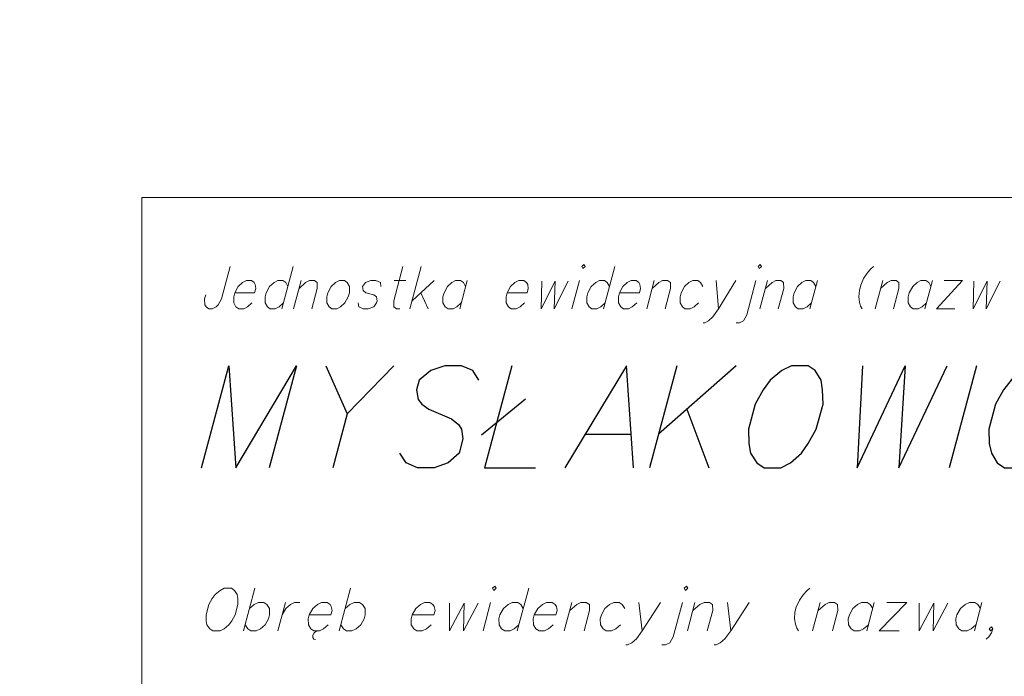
# Model space of a CAD drawing. Header units: metres. Extents: x 5554594 to 5556205, y 5636132 to 5636668.
# Tile 104 of 168: x 5555310 to 5555327, y 5636508 to 5636520. Entities that reach past the tile are written whole.
import ezdxf

# ---------------------------------------------------------------- set-up
doc = ezdxf.new("R2010")
doc.units = ezdxf.units.M
doc.header["$MEASUREMENT"] = 0
doc.header["$XCLIPFRAME"] = 0
doc.layers.add('#RAMKA', color=7, linetype='Continuous', lineweight=18)
doc.layers.add('#RASTER', color=7, linetype='Continuous', lineweight=18)
picture_1 = doc.add_image_def('image1.tif', size_in_pixel=(18897, 11811))

# ---------------------------------------------------------------- blocks, each defined once
blk = doc.blocks.new('*U844')
at = {"layer": '#RAMKA', "color": 7, "linetype": 'ByBlock', "lineweight": 18}
blk.add_line((5555314.374, 5636515.499), (5555314.178, 5636514.768), dxfattribs=at)
at = {"layer": '#RAMKA', "color": 7, "linetype": 'ByBlock', "lineweight": 18, "flags": 128}
blk.add_lwpolyline([(5555314.281, 5636515.154), (5555314.243, 5636515.223), (5555314.195, 5636515.257), (5555314.109, 5636515.257), (5555314.043, 5636515.223), (5555313.967, 5636515.154), (5555313.909, 5636515.044), (5555313.891, 5636514.975), (5555313.892, 5636514.872), (5555313.93, 5636514.803), (5555313.978, 5636514.768), (5555314.064, 5636514.768), (5555314.13, 5636514.803), (5555314.206, 5636514.872)], dxfattribs=at)
blk = doc.blocks.new('*U845')
at = {"layer": '#RAMKA', "color": 7, "linetype": 'ByBlock', "lineweight": 18}
blk.add_line((5555314.509, 5636515.257), (5555314.378, 5636514.768), dxfattribs=at)
at = {"layer": '#RAMKA', "color": 7, "linetype": 'ByBlock', "lineweight": 18, "flags": 128}
blk.add_lwpolyline([(5555314.472, 5636515.119), (5555314.586, 5636515.223), (5555314.652, 5636515.257), (5555314.738, 5636515.257), (5555314.786, 5636515.223), (5555314.787, 5636515.119), (5555314.693, 5636514.768)], dxfattribs=at)
blk = doc.blocks.new('*U846')
at = {"layer": '#RAMKA', "color": 7, "linetype": 'ByBlock', "lineweight": 18}
blk.add_line((5555316.109, 5636515.257), (5555316.31, 5636515.257), dxfattribs=at)
at = {"layer": '#RAMKA', "color": 7, "linetype": 'ByBlock', "lineweight": 18, "flags": 128}
blk.add_lwpolyline([(5555316.26, 5636515.499), (5555316.101, 5636514.906), (5555316.102, 5636514.803), (5555316.15, 5636514.768), (5555316.207, 5636514.768)], dxfattribs=at)
blk = doc.blocks.new('*U847')
at = {"layer": '#RAMKA', "color": 7, "linetype": 'ByBlock', "lineweight": 18}
for p, q in [((5555316.574, 5636515.499), (5555316.379, 5636514.768)), ((5555316.795, 5636515.257), (5555316.416, 5636514.906)), ((5555316.567, 5636515.044), (5555316.693, 5636514.768))]:
    blk.add_line(p, q, dxfattribs=at)
blk = doc.blocks.new('*U848')
at = {"layer": '#RAMKA', "color": 7, "linetype": 'ByBlock', "lineweight": 18}
blk.add_line((5555317.367, 5636515.257), (5555317.236, 5636514.768), dxfattribs=at)
at = {"layer": '#RAMKA', "color": 7, "linetype": 'ByBlock', "lineweight": 18, "flags": 128}
blk.add_lwpolyline([(5555317.339, 5636515.154), (5555317.3, 5636515.223), (5555317.253, 5636515.257), (5555317.167, 5636515.257), (5555317.1, 5636515.223), (5555317.025, 5636515.154), (5555316.967, 5636515.044), (5555316.948, 5636514.975), (5555316.949, 5636514.872), (5555316.988, 5636514.803), (5555317.036, 5636514.768), (5555317.122, 5636514.768), (5555317.188, 5636514.803), (5555317.264, 5636514.872)], dxfattribs=at)
blk = doc.blocks.new('*U849')
at = {"layer": '#RAMKA', "color": 7, "linetype": 'ByBlock', "lineweight": 18}
blk.add_line((5555319.3, 5636515.257), (5555319.168, 5636514.768), dxfattribs=at)
at = {"layer": '#RAMKA', "color": 7, "linetype": 'ByBlock', "lineweight": 18, "flags": 128}
blk.add_lwpolyline([(5555319.336, 5636515.499), (5555319.355, 5636515.464), (5555319.393, 5636515.499), (5555319.373, 5636515.533), (5555319.336, 5636515.499)], dxfattribs=at)
blk = doc.blocks.new('*U850')
at = {"layer": '#RAMKA', "color": 7, "linetype": 'ByBlock', "lineweight": 18}
blk.add_line((5555319.907, 5636515.499), (5555319.711, 5636514.768), dxfattribs=at)
at = {"layer": '#RAMKA', "color": 7, "linetype": 'ByBlock', "lineweight": 18, "flags": 128}
blk.add_lwpolyline([(5555319.815, 5636515.154), (5555319.776, 5636515.223), (5555319.728, 5636515.257), (5555319.642, 5636515.257), (5555319.576, 5636515.223), (5555319.5, 5636515.154), (5555319.442, 5636515.044), (5555319.424, 5636514.975), (5555319.425, 5636514.872), (5555319.463, 5636514.803), (5555319.511, 5636514.768), (5555319.597, 5636514.768), (5555319.664, 5636514.803), (5555319.739, 5636514.872)], dxfattribs=at)
blk = doc.blocks.new('*U851')
at = {"layer": '#RAMKA', "color": 7, "linetype": 'ByBlock', "lineweight": 18}
blk.add_line((5555320.585, 5636515.257), (5555320.454, 5636514.768), dxfattribs=at)
at = {"layer": '#RAMKA', "color": 7, "linetype": 'ByBlock', "lineweight": 18, "flags": 128}
blk.add_lwpolyline([(5555320.548, 5636515.119), (5555320.662, 5636515.223), (5555320.728, 5636515.257), (5555320.814, 5636515.257), (5555320.862, 5636515.223), (5555320.863, 5636515.119), (5555320.769, 5636514.768)], dxfattribs=at)
blk = doc.blocks.new('*U852')
at = {"layer": '#RAMKA', "color": 7, "linetype": 'ByBlock', "lineweight": 18}
blk.add_line((5555321.647, 5636515.257), (5555321.688, 5636514.768), dxfattribs=at)
at = {"layer": '#RAMKA', "color": 7, "linetype": 'ByBlock', "lineweight": 18, "flags": 128}
blk.add_lwpolyline([(5555321.99, 5636515.257), (5555321.688, 5636514.768), (5555321.594, 5636514.63), (5555321.518, 5636514.561), (5555321.452, 5636514.526), (5555321.423, 5636514.526)], dxfattribs=at)
blk = doc.blocks.new('*U853')
at = {"layer": '#RAMKA', "color": 7, "linetype": 'ByBlock', "lineweight": 18, "flags": 128}
for points in [[(5555322.369, 5636515.499), (5555322.389, 5636515.464), (5555322.427, 5636515.499), (5555322.407, 5636515.533), (5555322.369, 5636515.499)], [(5555322.333, 5636515.257), (5555322.174, 5636514.665), (5555322.118, 5636514.561), (5555322.052, 5636514.526), (5555321.995, 5636514.526)]]:
    blk.add_lwpolyline(points, dxfattribs=at)
blk = doc.blocks.new('*U854')
at = {"layer": '#RAMKA', "color": 7, "linetype": 'ByBlock', "lineweight": 18}
blk.add_line((5555322.533, 5636515.257), (5555322.402, 5636514.768), dxfattribs=at)
at = {"layer": '#RAMKA', "color": 7, "linetype": 'ByBlock', "lineweight": 18, "flags": 128}
blk.add_lwpolyline([(5555322.496, 5636515.119), (5555322.61, 5636515.223), (5555322.676, 5636515.257), (5555322.762, 5636515.257), (5555322.81, 5636515.223), (5555322.811, 5636515.119), (5555322.717, 5636514.768)], dxfattribs=at)
blk = doc.blocks.new('*U855')
at = {"layer": '#RAMKA', "color": 7, "linetype": 'ByBlock', "lineweight": 18}
blk.add_line((5555323.391, 5636515.257), (5555323.26, 5636514.768), dxfattribs=at)
at = {"layer": '#RAMKA', "color": 7, "linetype": 'ByBlock', "lineweight": 18, "flags": 128}
blk.add_lwpolyline([(5555323.363, 5636515.154), (5555323.324, 5636515.223), (5555323.276, 5636515.257), (5555323.191, 5636515.257), (5555323.124, 5636515.223), (5555323.048, 5636515.154), (5555322.991, 5636515.044), (5555322.972, 5636514.975), (5555322.973, 5636514.872), (5555323.012, 5636514.803), (5555323.06, 5636514.768), (5555323.145, 5636514.768), (5555323.212, 5636514.803), (5555323.287, 5636514.872)], dxfattribs=at)
blk = doc.blocks.new('*U856')
at = {"layer": '#RAMKA', "color": 7, "linetype": 'ByBlock', "lineweight": 18}
blk.add_line((5555324.515, 5636515.257), (5555324.384, 5636514.768), dxfattribs=at)
at = {"layer": '#RAMKA', "color": 7, "linetype": 'ByBlock', "lineweight": 18, "flags": 128}
blk.add_lwpolyline([(5555324.478, 5636515.119), (5555324.591, 5636515.223), (5555324.657, 5636515.257), (5555324.743, 5636515.257), (5555324.791, 5636515.223), (5555324.792, 5636515.119), (5555324.698, 5636514.768)], dxfattribs=at)
blk = doc.blocks.new('*U857')
at = {"layer": '#RAMKA', "color": 7, "linetype": 'ByBlock', "lineweight": 18}
blk.add_line((5555325.372, 5636515.257), (5555325.241, 5636514.768), dxfattribs=at)
at = {"layer": '#RAMKA', "color": 7, "linetype": 'ByBlock', "lineweight": 18, "flags": 128}
blk.add_lwpolyline([(5555325.344, 5636515.154), (5555325.305, 5636515.223), (5555325.258, 5636515.257), (5555325.172, 5636515.257), (5555325.105, 5636515.223), (5555325.03, 5636515.154), (5555324.972, 5636515.044), (5555324.953, 5636514.975), (5555324.954, 5636514.872), (5555324.993, 5636514.803), (5555325.041, 5636514.768), (5555325.127, 5636514.768), (5555325.193, 5636514.803), (5555325.269, 5636514.872)], dxfattribs=at)
blk = doc.blocks.new('*U858')
at = {"layer": '#RAMKA', "color": 7, "linetype": 'ByBlock', "lineweight": 18}
for p, q in [((5555325.886, 5636515.257), (5555325.441, 5636514.768)), ((5555325.572, 5636515.257), (5555325.886, 5636515.257)), ((5555325.441, 5636514.768), (5555325.755, 5636514.768))]:
    blk.add_line(p, q, dxfattribs=at)
blk = doc.blocks.new('*U871')
at = {"layer": '#RAMKA', "color": 7, "linetype": 'ByBlock', "lineweight": 18}
blk.add_line((5555313.714, 5636509.959), (5555313.518, 5636509.228), dxfattribs=at)
at = {"layer": '#RAMKA', "color": 7, "linetype": 'ByBlock', "lineweight": 18, "flags": 128}
blk.add_lwpolyline([(5555313.621, 5636509.613), (5555313.702, 5636509.682), (5555313.773, 5636509.717), (5555313.866, 5636509.717), (5555313.919, 5636509.682), (5555313.963, 5636509.613), (5555313.965, 5636509.504), (5555313.946, 5636509.435), (5555313.887, 5636509.332), (5555313.807, 5636509.263), (5555313.735, 5636509.228), (5555313.642, 5636509.228), (5555313.589, 5636509.263), (5555313.546, 5636509.332)], dxfattribs=at)
blk = doc.blocks.new('*U872')
at = {"layer": '#RAMKA', "color": 7, "linetype": 'ByBlock', "lineweight": 18}
blk.add_line((5555314.239, 5636509.717), (5555314.108, 5636509.228), dxfattribs=at)
at = {"layer": '#RAMKA', "color": 7, "linetype": 'ByBlock', "lineweight": 18, "flags": 128}
blk.add_lwpolyline([(5555314.182, 5636509.504), (5555314.243, 5636509.613), (5555314.323, 5636509.682), (5555314.395, 5636509.717), (5555314.488, 5636509.717)], dxfattribs=at)
blk = doc.blocks.new('*U873')
at = {"layer": '#RAMKA', "color": 7, "linetype": 'ByBlock', "lineweight": 18}
for p, q in [((5555314.731, 5636509.193), (5555314.709, 5636509.153)), ((5555314.763, 5636509.217), (5555314.731, 5636509.193)), ((5555314.797, 5636509.228), (5555314.763, 5636509.217)), ((5555314.709, 5636509.153), (5555314.709, 5636509.113)), ((5555314.709, 5636509.113), (5555314.727, 5636509.084)), ((5555314.727, 5636509.084), (5555314.757, 5636509.078))]:
    blk.add_line(p, q, dxfattribs=at)
at = {"layer": '#RAMKA', "color": 7, "linetype": 'ByBlock', "lineweight": 18, "flags": 128}
blk.add_lwpolyline([(5555314.648, 5636509.504), (5555315.021, 5636509.504), (5555315.041, 5636509.579), (5555315.028, 5636509.648), (5555315.007, 5636509.682), (5555314.954, 5636509.717), (5555314.86, 5636509.717), (5555314.789, 5636509.682), (5555314.708, 5636509.613), (5555314.648, 5636509.504), (5555314.63, 5636509.435), (5555314.633, 5636509.332), (5555314.677, 5636509.263), (5555314.729, 5636509.228), (5555314.823, 5636509.228), (5555314.894, 5636509.263), (5555314.975, 5636509.332)], dxfattribs=at)
blk = doc.blocks.new('*U874')
at = {"layer": '#RAMKA', "color": 7, "linetype": 'ByBlock', "lineweight": 18}
blk.add_line((5555315.36, 5636509.959), (5555315.164, 5636509.228), dxfattribs=at)
at = {"layer": '#RAMKA', "color": 7, "linetype": 'ByBlock', "lineweight": 18, "flags": 128}
blk.add_lwpolyline([(5555315.268, 5636509.613), (5555315.348, 5636509.682), (5555315.42, 5636509.717), (5555315.513, 5636509.717), (5555315.566, 5636509.682), (5555315.609, 5636509.613), (5555315.611, 5636509.504), (5555315.593, 5636509.435), (5555315.534, 5636509.332), (5555315.453, 5636509.263), (5555315.382, 5636509.228), (5555315.289, 5636509.228), (5555315.236, 5636509.263), (5555315.192, 5636509.332)], dxfattribs=at)
blk = doc.blocks.new('*U875')
at = {"layer": '#RAMKA', "color": 7, "linetype": 'ByBlock', "lineweight": 18}
blk.add_line((5555317.769, 5636509.717), (5555317.638, 5636509.228), dxfattribs=at)
at = {"layer": '#RAMKA', "color": 7, "linetype": 'ByBlock', "lineweight": 18, "flags": 128}
blk.add_lwpolyline([(5555317.803, 5636509.959), (5555317.824, 5636509.924), (5555317.865, 5636509.959), (5555317.843, 5636509.993), (5555317.803, 5636509.959)], dxfattribs=at)
blk = doc.blocks.new('*U876')
at = {"layer": '#RAMKA', "color": 7, "linetype": 'ByBlock', "lineweight": 18}
blk.add_line((5555318.424, 5636509.959), (5555318.228, 5636509.228), dxfattribs=at)
at = {"layer": '#RAMKA', "color": 7, "linetype": 'ByBlock', "lineweight": 18, "flags": 128}
blk.add_lwpolyline([(5555318.331, 5636509.613), (5555318.288, 5636509.682), (5555318.235, 5636509.717), (5555318.142, 5636509.717), (5555318.07, 5636509.682), (5555317.99, 5636509.613), (5555317.929, 5636509.504), (5555317.911, 5636509.435), (5555317.914, 5636509.332), (5555317.958, 5636509.263), (5555318.011, 5636509.228), (5555318.104, 5636509.228), (5555318.175, 5636509.263), (5555318.256, 5636509.332)], dxfattribs=at)
blk = doc.blocks.new('*U877')
at = {"layer": '#RAMKA', "color": 7, "linetype": 'ByBlock', "lineweight": 18}
blk.add_line((5555319.167, 5636509.717), (5555319.036, 5636509.228), dxfattribs=at)
at = {"layer": '#RAMKA', "color": 7, "linetype": 'ByBlock', "lineweight": 18, "flags": 128}
blk.add_lwpolyline([(5555319.13, 5636509.579), (5555319.251, 5636509.682), (5555319.322, 5636509.717), (5555319.415, 5636509.717), (5555319.468, 5636509.682), (5555319.472, 5636509.579), (5555319.378, 5636509.228)], dxfattribs=at)
blk = doc.blocks.new('*U878')
at = {"layer": '#RAMKA', "color": 7, "linetype": 'ByBlock', "lineweight": 18}
blk.add_line((5555320.321, 5636509.717), (5555320.377, 5636509.228), dxfattribs=at)
at = {"layer": '#RAMKA', "color": 7, "linetype": 'ByBlock', "lineweight": 18, "flags": 128}
blk.add_lwpolyline([(5555320.694, 5636509.717), (5555320.377, 5636509.228), (5555320.278, 5636509.09), (5555320.197, 5636509.021), (5555320.126, 5636508.986), (5555320.094, 5636508.986)], dxfattribs=at)
blk = doc.blocks.new('*U879')
at = {"layer": '#RAMKA', "color": 7, "linetype": 'ByBlock', "lineweight": 18, "flags": 128}
for points in [[(5555321.101, 5636509.959), (5555321.122, 5636509.924), (5555321.163, 5636509.959), (5555321.141, 5636509.993), (5555321.101, 5636509.959)], [(5555321.067, 5636509.717), (5555320.908, 5636509.124), (5555320.849, 5636509.021), (5555320.778, 5636508.986), (5555320.716, 5636508.986)]]:
    blk.add_lwpolyline(points, dxfattribs=at)
blk = doc.blocks.new('*U880')
at = {"layer": '#RAMKA', "color": 7, "linetype": 'ByBlock', "lineweight": 18}
blk.add_line((5555321.284, 5636509.717), (5555321.153, 5636509.228), dxfattribs=at)
at = {"layer": '#RAMKA', "color": 7, "linetype": 'ByBlock', "lineweight": 18, "flags": 128}
blk.add_lwpolyline([(5555321.247, 5636509.579), (5555321.368, 5636509.682), (5555321.44, 5636509.717), (5555321.533, 5636509.717), (5555321.586, 5636509.682), (5555321.589, 5636509.579), (5555321.495, 5636509.228)], dxfattribs=at)
blk = doc.blocks.new('*U881')
at = {"layer": '#RAMKA', "color": 7, "linetype": 'ByBlock', "lineweight": 18}
blk.add_line((5555321.843, 5636509.717), (5555321.899, 5636509.228), dxfattribs=at)
at = {"layer": '#RAMKA', "color": 7, "linetype": 'ByBlock', "lineweight": 18, "flags": 128}
blk.add_lwpolyline([(5555322.216, 5636509.717), (5555321.899, 5636509.228), (5555321.8, 5636509.09), (5555321.719, 5636509.021), (5555321.648, 5636508.986), (5555321.617, 5636508.986)], dxfattribs=at)
blk = doc.blocks.new('*U882')
at = {"layer": '#RAMKA', "color": 7, "linetype": 'ByBlock', "lineweight": 18}
blk.add_line((5555323.438, 5636509.717), (5555323.307, 5636509.228), dxfattribs=at)
at = {"layer": '#RAMKA', "color": 7, "linetype": 'ByBlock', "lineweight": 18, "flags": 128}
blk.add_lwpolyline([(5555323.401, 5636509.579), (5555323.522, 5636509.682), (5555323.593, 5636509.717), (5555323.686, 5636509.717), (5555323.739, 5636509.682), (5555323.743, 5636509.579), (5555323.649, 5636509.228)], dxfattribs=at)
blk = doc.blocks.new('*U883')
at = {"layer": '#RAMKA', "color": 7, "linetype": 'ByBlock', "lineweight": 18}
blk.add_line((5555324.37, 5636509.717), (5555324.239, 5636509.228), dxfattribs=at)
at = {"layer": '#RAMKA', "color": 7, "linetype": 'ByBlock', "lineweight": 18, "flags": 128}
blk.add_lwpolyline([(5555324.342, 5636509.613), (5555324.299, 5636509.682), (5555324.246, 5636509.717), (5555324.152, 5636509.717), (5555324.081, 5636509.682), (5555324, 5636509.613), (5555323.94, 5636509.504), (5555323.922, 5636509.435), (5555323.925, 5636509.332), (5555323.969, 5636509.263), (5555324.021, 5636509.228), (5555324.115, 5636509.228), (5555324.186, 5636509.263), (5555324.267, 5636509.332)], dxfattribs=at)
blk = doc.blocks.new('*U884')
at = {"layer": '#RAMKA', "color": 7, "linetype": 'ByBlock', "lineweight": 18}
for p, q in [((5555324.929, 5636509.717), (5555324.456, 5636509.228)), ((5555324.587, 5636509.717), (5555324.929, 5636509.717)), ((5555324.456, 5636509.228), (5555324.798, 5636509.228))]:
    blk.add_line(p, q, dxfattribs=at)
blk = doc.blocks.new('*U885')
at = {"layer": '#RAMKA', "color": 7, "linetype": 'ByBlock', "lineweight": 18}
blk.add_line((5555326.222, 5636509.717), (5555326.091, 5636509.228), dxfattribs=at)
at = {"layer": '#RAMKA', "color": 7, "linetype": 'ByBlock', "lineweight": 18, "flags": 128}
blk.add_lwpolyline([(5555326.195, 5636509.613), (5555326.151, 5636509.682), (5555326.098, 5636509.717), (5555326.005, 5636509.717), (5555325.933, 5636509.682), (5555325.853, 5636509.613), (5555325.792, 5636509.504), (5555325.774, 5636509.435), (5555325.777, 5636509.332), (5555325.821, 5636509.263), (5555325.874, 5636509.228), (5555325.967, 5636509.228), (5555326.038, 5636509.263), (5555326.119, 5636509.332)], dxfattribs=at)
blk = doc.blocks.new('*U1275')
at = {"layer": '#RAMKA', "color": 7, "linetype": 'ByBlock', "lineweight": 25}
blk.add_line((5555316.103, 5636513.789), (5555315.303, 5636512.96), dxfattribs=at)
at = {"layer": '#RAMKA', "color": 7, "linetype": 'ByBlock', "lineweight": 25, "flags": 128}
blk.add_lwpolyline([(5555314.936, 5636513.789), (5555315.303, 5636512.96), (5555315.055, 5636512.034)], dxfattribs=at)
blk = doc.blocks.new('*U1276')
at = {"layer": '#RAMKA', "color": 7, "linetype": 'ByBlock', "lineweight": 25}
blk.add_line((5555317.611, 5636512.601), (5555318.367, 5636513.223), dxfattribs=at)
at = {"layer": '#RAMKA', "color": 7, "linetype": 'ByBlock', "lineweight": 25, "flags": 128}
blk.add_lwpolyline([(5555318.134, 5636513.789), (5555317.664, 5636512.034), (5555318.542, 5636512.034)], dxfattribs=at)
blk = doc.blocks.new('*U1277')
at = {"layer": '#RAMKA', "color": 7, "linetype": 'ByBlock', "lineweight": 25}
blk.add_line((5555319.394, 5636512.615), (5555320.188, 5636512.615), dxfattribs=at)
at = {"layer": '#RAMKA', "color": 7, "linetype": 'ByBlock', "lineweight": 25, "flags": 128}
blk.add_lwpolyline([(5555320.225, 5636512.034), (5555320.106, 5636513.789), (5555319.046, 5636512.034)], dxfattribs=at)
blk = doc.blocks.new('*U1278')
at = {"layer": '#RAMKA', "color": 7, "linetype": 'ByBlock', "lineweight": 25}
for p, q in [((5555320.971, 5636513.789), (5555320.501, 5636512.034)), ((5555321.993, 5636513.789), (5555320.656, 5636512.615)), ((5555321.144, 5636513.043), (5555321.523, 5636512.034))]:
    blk.add_line(p, q, dxfattribs=at)

msp = doc.modelspace()

# ---------------------------------------------------------------- linework, layer by layer
at = {"layer": '#RAMKA', "color": 7, "linetype": 'Continuous', "lineweight": 25}
msp.add_line((5555326.129, 5636513.789), (5555325.659, 5636512.034), dxfattribs=at)
at = {"layer": '#RAMKA', "color": 7, "linetype": 'Continuous', "lineweight": 18, "flags": 128}
for points in [[(5555567.543, 5636516.686), (5555567.543, 5636373.686), (5555311.77, 5636373.686), (5555311.77, 5636516.686), (5555567.543, 5636516.686)], [(5555311.77, 5636494.991), (5555454.77, 5636494.991), (5555454.77, 5636516.686), (5555311.77, 5636516.686), (5555311.77, 5636494.991)]]:
    msp.add_lwpolyline(points, close=True, dxfattribs=at)
for points in [[(5555313.288, 5636515.499), (5555313.139, 5636514.941), (5555313.082, 5636514.837), (5555313.044, 5636514.803), (5555312.978, 5636514.768), (5555312.921, 5636514.768), (5555312.873, 5636514.803), (5555312.854, 5636514.837), (5555312.848, 5636514.941), (5555312.867, 5636515.01)], [(5555324.355, 5636515.499), (5555324.305, 5636515.453), (5555324.248, 5636515.384), (5555324.186, 5636515.292), (5555324.136, 5636515.177), (5555324.113, 5636515.09), (5555324.101, 5636514.975), (5555324.114, 5636514.883), (5555324.134, 5636514.814), (5555324.16, 5636514.768)], [(5555313.366, 5636515.044), (5555313.709, 5636515.044), (5555313.729, 5636515.119), (5555313.719, 5636515.188), (5555313.7, 5636515.223), (5555313.652, 5636515.257), (5555313.566, 5636515.257), (5555313.5, 5636515.223), (5555313.424, 5636515.154), (5555313.366, 5636515.044), (5555313.348, 5636514.975), (5555313.349, 5636514.872), (5555313.387, 5636514.803), (5555313.435, 5636514.768), (5555313.521, 5636514.768), (5555313.587, 5636514.803), (5555313.663, 5636514.872)], [(5555315.166, 5636515.257), (5555315.1, 5636515.223), (5555315.024, 5636515.154), (5555314.967, 5636515.044), (5555314.948, 5636514.975), (5555314.949, 5636514.872), (5555314.988, 5636514.803), (5555315.035, 5636514.768), (5555315.121, 5636514.768), (5555315.188, 5636514.803), (5555315.263, 5636514.872), (5555315.32, 5636514.975), (5555315.338, 5636515.044), (5555315.339, 5636515.154), (5555315.3, 5636515.223), (5555315.252, 5636515.257), (5555315.166, 5636515.257)], [(5555315.882, 5636515.154), (5555315.872, 5636515.223), (5555315.795, 5636515.257), (5555315.709, 5636515.257), (5555315.614, 5636515.223), (5555315.567, 5636515.154), (5555315.577, 5636515.084), (5555315.624, 5636515.044), (5555315.757, 5636515.01), (5555315.805, 5636514.975), (5555315.815, 5636514.906), (5555315.806, 5636514.872), (5555315.759, 5636514.803), (5555315.664, 5636514.768), (5555315.578, 5636514.768), (5555315.502, 5636514.803), (5555315.492, 5636514.872)], [(5555318.053, 5636515.044), (5555318.396, 5636515.044), (5555318.416, 5636515.119), (5555318.406, 5636515.188), (5555318.386, 5636515.223), (5555318.338, 5636515.257), (5555318.253, 5636515.257), (5555318.186, 5636515.223), (5555318.111, 5636515.154), (5555318.053, 5636515.044), (5555318.034, 5636514.975), (5555318.035, 5636514.872), (5555318.074, 5636514.803), (5555318.122, 5636514.768), (5555318.207, 5636514.768), (5555318.274, 5636514.803), (5555318.349, 5636514.872)], [(5555318.65, 5636515.246), (5555318.638, 5636514.768), (5555318.878, 5636515.246), (5555318.861, 5636514.768), (5555319.101, 5636515.246)], [(5555319.985, 5636515.044), (5555320.328, 5636515.044), (5555320.348, 5636515.119), (5555320.338, 5636515.188), (5555320.319, 5636515.223), (5555320.271, 5636515.257), (5555320.185, 5636515.257), (5555320.119, 5636515.223), (5555320.043, 5636515.154), (5555319.985, 5636515.044), (5555319.967, 5636514.975), (5555319.968, 5636514.872), (5555320.006, 5636514.803), (5555320.054, 5636514.768), (5555320.14, 5636514.768), (5555320.206, 5636514.803), (5555320.282, 5636514.872)], [(5555321.42, 5636515.154), (5555321.381, 5636515.223), (5555321.333, 5636515.257), (5555321.247, 5636515.257), (5555321.181, 5636515.223), (5555321.105, 5636515.154), (5555321.048, 5636515.044), (5555321.029, 5636514.975), (5555321.03, 5636514.872), (5555321.069, 5636514.803), (5555321.116, 5636514.768), (5555321.202, 5636514.768), (5555321.269, 5636514.803), (5555321.344, 5636514.872)], [(5555326.083, 5636515.246), (5555326.072, 5636514.768), (5555326.311, 5636515.246), (5555326.295, 5636514.768), (5555326.535, 5636515.246)], [(5555313.186, 5636509.959), (5555313.114, 5636509.924), (5555313.028, 5636509.855), (5555312.979, 5636509.786), (5555312.92, 5636509.682), (5555312.872, 5636509.504), (5555312.876, 5636509.401), (5555312.888, 5636509.332), (5555312.937, 5636509.263), (5555312.99, 5636509.228), (5555313.114, 5636509.228), (5555313.186, 5636509.263), (5555313.266, 5636509.332), (5555313.316, 5636509.401), (5555313.375, 5636509.504), (5555313.422, 5636509.682), (5555313.419, 5636509.786), (5555313.406, 5636509.855), (5555313.363, 5636509.924), (5555313.31, 5636509.959), (5555313.186, 5636509.959)], [(5555323.259, 5636509.959), (5555323.206, 5636509.913), (5555323.146, 5636509.844), (5555323.08, 5636509.752), (5555323.028, 5636509.636), (5555323.005, 5636509.55), (5555322.995, 5636509.435), (5555323.012, 5636509.343), (5555323.035, 5636509.274), (5555323.064, 5636509.228)], [(5555316.419, 5636509.504), (5555316.791, 5636509.504), (5555316.812, 5636509.579), (5555316.799, 5636509.648), (5555316.777, 5636509.682), (5555316.724, 5636509.717), (5555316.631, 5636509.717), (5555316.56, 5636509.682), (5555316.479, 5636509.613), (5555316.419, 5636509.504), (5555316.4, 5636509.435), (5555316.404, 5636509.332), (5555316.447, 5636509.263), (5555316.5, 5636509.228), (5555316.593, 5636509.228), (5555316.665, 5636509.263), (5555316.745, 5636509.332)], [(5555317.063, 5636509.706), (5555317.061, 5636509.228), (5555317.311, 5636509.706), (5555317.304, 5636509.228), (5555317.554, 5636509.706)], [(5555318.52, 5636509.504), (5555318.892, 5636509.504), (5555318.912, 5636509.579), (5555318.9, 5636509.648), (5555318.878, 5636509.682), (5555318.825, 5636509.717), (5555318.732, 5636509.717), (5555318.661, 5636509.682), (5555318.58, 5636509.613), (5555318.52, 5636509.504), (5555318.501, 5636509.435), (5555318.504, 5636509.332), (5555318.548, 5636509.263), (5555318.601, 5636509.228), (5555318.694, 5636509.228), (5555318.766, 5636509.263), (5555318.846, 5636509.332)], [(5555320.076, 5636509.613), (5555320.033, 5636509.682), (5555319.98, 5636509.717), (5555319.887, 5636509.717), (5555319.815, 5636509.682), (5555319.735, 5636509.613), (5555319.674, 5636509.504), (5555319.656, 5636509.435), (5555319.659, 5636509.332), (5555319.703, 5636509.263), (5555319.755, 5636509.228), (5555319.849, 5636509.228), (5555319.92, 5636509.263), (5555320.001, 5636509.332)], [(5555325.143, 5636509.706), (5555325.142, 5636509.228), (5555325.391, 5636509.706), (5555325.385, 5636509.228), (5555325.634, 5636509.706)], [(5555326.406, 5636509.263), (5555326.366, 5636509.228), (5555326.344, 5636509.263), (5555326.384, 5636509.297), (5555326.406, 5636509.263), (5555326.387, 5636509.193), (5555326.338, 5636509.124), (5555326.296, 5636509.084)]]:
    msp.add_lwpolyline(points, dxfattribs=at)
at = {"layer": '#RAMKA', "color": 7, "linetype": 'Continuous', "lineweight": 25, "flags": 128}
for points in [[(5555312.795, 5636512.034), (5555313.265, 5636513.789), (5555313.384, 5636512.034), (5555314.431, 5636513.789), (5555313.961, 5636512.034)], [(5555317.563, 5636513.541), (5555317.463, 5636513.706), (5555317.269, 5636513.789), (5555316.98, 5636513.789), (5555316.742, 5636513.706), (5555316.541, 5636513.541), (5555316.496, 5636513.375), (5555316.524, 5636513.209), (5555316.586, 5636513.126), (5555316.708, 5636513.043), (5555317.097, 5636512.877), (5555317.215, 5636512.78), (5555317.265, 5636512.698), (5555317.292, 5636512.532), (5555317.226, 5636512.283), (5555317.037, 5636512.117), (5555316.798, 5636512.034), (5555316.51, 5636512.034), (5555316.316, 5636512.117), (5555316.204, 5636512.283)], [(5555322.943, 5636513.789), (5555322.777, 5636513.706), (5555322.576, 5636513.541), (5555322.459, 5636513.375), (5555322.32, 5636513.126), (5555322.206, 5636512.698), (5555322.211, 5636512.449), (5555322.239, 5636512.283), (5555322.351, 5636512.117), (5555322.473, 5636512.034), (5555322.761, 5636512.034), (5555322.928, 5636512.117), (5555323.116, 5636512.283), (5555323.233, 5636512.449), (5555323.372, 5636512.698), (5555323.487, 5636513.126), (5555323.481, 5636513.375), (5555323.453, 5636513.541), (5555323.354, 5636513.706), (5555323.232, 5636513.789), (5555322.943, 5636513.789)], [(5555324.169, 5636513.789), (5555324.072, 5636512.034), (5555324.903, 5636513.789), (5555324.793, 5636512.034), (5555325.624, 5636513.789)], [(5555327.617, 5636513.375), (5555327.589, 5636513.541), (5555327.489, 5636513.706), (5555327.367, 5636513.789), (5555327.079, 5636513.789), (5555326.912, 5636513.706), (5555326.723, 5636513.541), (5555326.595, 5636513.375), (5555326.456, 5636513.126), (5555326.341, 5636512.698), (5555326.347, 5636512.449), (5555326.387, 5636512.283), (5555326.486, 5636512.117), (5555326.608, 5636512.034), (5555326.897, 5636512.034), (5555327.063, 5636512.117), (5555327.252, 5636512.283), (5555327.369, 5636512.449)]]:
    msp.add_lwpolyline(points, dxfattribs=at)

# ---------------------------------------------------------------- block references
at = {"layer": '#RAMKA', "color": 7, "linetype": 'Continuous', "lineweight": 18}
for name in ['*U844', '*U846', '*U847', '*U849', '*U850', '*U853', '*U845', '*U848', '*U851', '*U852', '*U854', '*U855', '*U856', '*U857', '*U858', '*U871', '*U874', '*U875', '*U876', '*U879', '*U872', '*U873', '*U877', '*U878', '*U880', '*U881', '*U882', '*U883', '*U884', '*U885']:
    msp.add_blockref(name, (0, 0), dxfattribs=at)
at = {"layer": '#RAMKA', "color": 7, "linetype": 'Continuous', "lineweight": 25}
for name in ['*U1275', '*U1276', '*U1277', '*U1278']:
    msp.add_blockref(name, (0, 0), dxfattribs=at)

# ---------------------------------------------------------------- pictures from other files: only their frames are drawn
at = {"layer": '#RASTER', "color": 252, "linetype": 'Continuous', "lineweight": 18}
image = msp.add_image(picture_1, insert=(5554593.51, 5636131.7), size_in_units=(811.166, 518.086), dxfattribs=at)
image.set_boundary_path([(-0.5, -0.5), (-0.5, 11810.5), (18896.5, 11810.5), (18896.5, -0.5), (-0.5, -0.5)])
image.dxf.flags = 15

doc.saveas('drawing.dxf')
